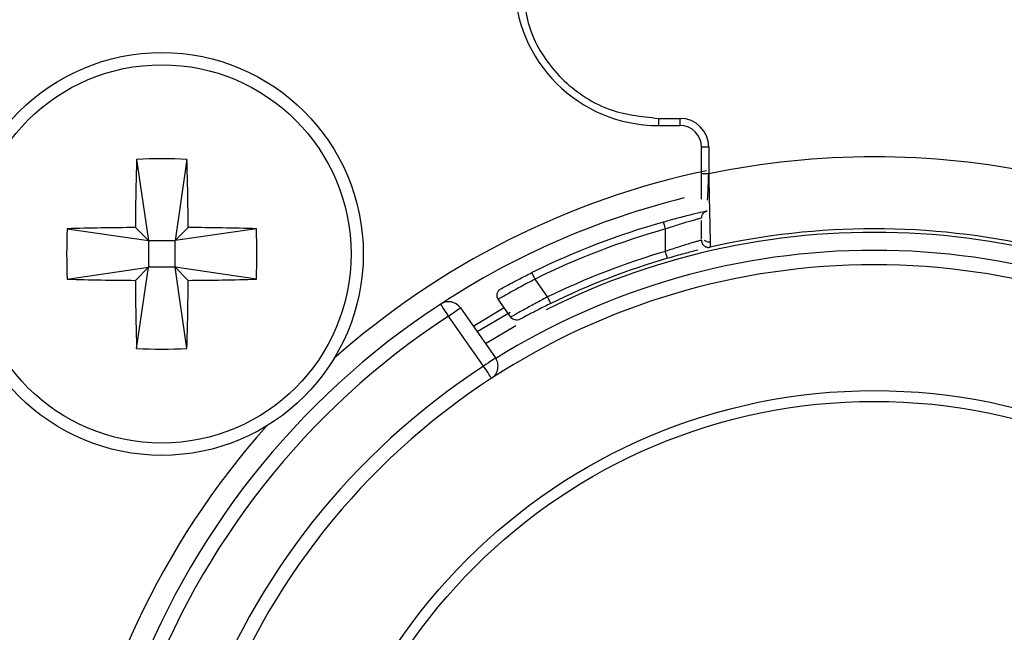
# Model space of a CAD drawing. Header units: millimetres. Extents: x 0 to 844, y -2 to 552.
# Tile 54 of 65: x 766.51 to 773.35, y 176.03 to 180.29. Entities that reach past the tile are written whole.
import ezdxf

# ---------------------------------------------------------------- set-up
doc = ezdxf.new("R2010")
doc.units = ezdxf.units.MM

msp = doc.modelspace()

# ---------------------------------------------------------------- linework, layer by layer
at = {"color": 7, "linetype": 'Continuous', "lineweight": 25}
for p, q in [((770.9479, 179.6051), (771.0979, 179.6051)), ((770.9479, 179.6051), (770.9479, 179.5551)), ((771.0979, 179.6051), (771.0979, 179.5551)), ((770.9479, 179.5551), (771.0979, 179.5551)), ((771.2479, 179.2187), (771.2479, 179.4051)), ((771.2979, 179.4051), (771.2479, 179.4051)), ((771.2979, 179.4051), (771.2979, 179.2187)), ((767.3228, 179.3198), (767.4054, 178.7551)), ((767.673, 179.3198), (767.5904, 178.7551)), ((771.2479, 179.0441), (771.2479, 179.2187)), ((771.2632, 178.9554), (771.2767, 178.9582)), ((771.2775, 178.9579), (771.278, 178.9578)), ((766.8407, 178.8376), (767.4054, 178.7551)), ((767.4054, 178.7551), (767.3143, 178.8461)), ((767.6815, 178.8461), (767.5904, 178.7551)), ((768.1551, 178.8376), (767.5904, 178.7551)), ((770.9979, 178.6803), (770.9979, 178.8363)), ((767.4054, 178.7551), (767.4054, 178.5701)), ((767.4054, 178.7551), (767.5904, 178.7551)), ((767.5904, 178.5701), (767.5904, 178.7551)), ((766.8407, 178.4875), (767.4054, 178.5701)), ((767.3143, 178.479), (767.4054, 178.5701)), ((767.3228, 178.0053), (767.4054, 178.5701)), ((767.5904, 178.5701), (767.4054, 178.5701)), ((767.5904, 178.5701), (767.6815, 178.479)), ((768.1551, 178.4875), (767.5904, 178.5701)), ((767.673, 178.0053), (767.5904, 178.5701)), ((770.1786, 178.3634), (770.0915, 178.4878)), ((769.9225, 178.2235), (769.836, 178.3471)), ((769.5722, 178.2879), (769.8161, 177.9396)), ((769.6607, 178.1616), (769.8763, 178.2896)), ((769.7342, 177.8823), (769.4903, 178.2306)), ((769.9176, 178.2554), (769.6894, 178.1206))]:
    msp.add_line(p, q, dxfattribs=at)
at = {"color": 8, "linetype": 'Continuous', "lineweight": 25}
msp.add_line((769.9588, 178.1639), (769.7469, 178.0386), dxfattribs=at)
at = {"color": 7, "linetype": 'Continuous', "lineweight": 25, "flags": 128}
for points in [[(769.4903, 178.2306), (769.4796, 178.2469), (769.4694, 178.2626), (769.4599, 178.2771), (769.4516, 178.2898), (769.4448, 178.3002), (769.4397, 178.3079), (769.4366, 178.3126), (769.4355, 178.3143)], [(769.4903, 178.2306), (769.5063, 178.2418), (769.5217, 178.2525), (769.5358, 178.2625), (769.5482, 178.2711), (769.5584, 178.2783), (769.566, 178.2836), (769.5707, 178.2868), (769.5722, 178.2879)], [(769.8161, 177.9396), (769.8146, 177.9385), (769.8099, 177.9353), (769.8023, 177.93), (769.7921, 177.9228), (769.7797, 177.9141), (769.7656, 177.9042), (769.7502, 177.8935), (769.7342, 177.8823)], [(769.7888, 177.7985), (769.7877, 177.8001), (769.7846, 177.8048), (769.7796, 177.8126), (769.7728, 177.823), (769.7645, 177.8357), (769.7551, 177.8502), (769.7449, 177.8659), (769.7342, 177.8823)]]:
    msp.add_lwpolyline(points, dxfattribs=at)
at = {"color": 7, "linetype": 'Continuous', "lineweight": 25}
for centre, radius in [((767.4979, 178.6626), 1.4), ((767.4979, 178.6626), 1.3147), ((772.4479, 173.7126), 4), ((772.4479, 173.7126), 3.925)]:
    msp.add_circle(centre, radius, dxfattribs=at)
for centre, radius, start, end in [((770.9479, 180.5551), 1, 180, 270), ((771.0979, 179.4051), 0.2, 0, 90), ((771.0979, 179.4051), 0.15, 0, 90), ((790.1639, 178.6733), 22.8502, 178.37872, 179.56658), ((767.4979, 175.3123), 4.0113, 87.49833, 92.50167), ((744.8551, 178.6741), 22.827, 0.43192, 1.62098), ((772.4479, 173.7126), 5.625, 78.20302, 101.79698), ((772.4479, 173.7126), 5.65, 101.8974, 131.63315), ((772.4479, 173.7126), 5.5, 103.9021, 123.20951), ((770.8464, 178.6626), 4.0095, 177.49722, 182.50278), ((767.4867, 156.0137), 22.833, 90.43265, 91.62139), ((767.5091, 156.013), 22.8338, 88.37864, 89.56735), ((764.1494, 178.6626), 4.0095, 357.49722, 2.50278), ((772.4479, 173.7126), 5.375, 105.80121, 116.26453), ((772.4479, 173.7126), 5.325, 105.8012, 116.26453), ((772.4479, 173.7126), 5.125, 77.16041, 102.83959), ((772.4479, 173.7126), 5.175, 106.27174, 116.00926), ((772.4479, 173.7126), 5.125, 106.27174, 116.00926), ((772.4479, 173.7126), 4.875, 90, 123.05649), ((772.4479, 173.7126), 4.875, 56.94351, 90), ((767.4869, 201.3171), 22.8388, 268.37876, 269.5672), ((767.509, 201.3179), 22.8396, 270.4328, 271.62121), ((790.1639, 178.6518), 22.8502, 180.43342, 181.62128), ((744.8551, 178.6511), 22.827, 358.37902, 359.56808), ((772.4479, 173.7126), 5.5, 123.20951, 56.79049), ((769.4903, 178.2306), 0.1, 35, 123.20951), ((772.4479, 173.7126), 5.4, 123.20951, 56.79049), ((767.4979, 182.0137), 4.0122, 267.49887, 272.50113), ((769.7342, 177.8823), 0.1, 303.05649, 35), ((772.4479, 173.7126), 4.975, 123.05649, 56.94351), ((772.4479, 173.7126), 4.875, 123.05649, 56.94351), ((772.4479, 173.7126), 5.65, 138.36685, 270)]:
    msp.add_arc(centre, radius, start, end, dxfattribs=at)
at = {"color": 8, "linetype": 'Continuous', "lineweight": 25}
for radius, start, end in [(5.1, 58.02035, 116.53973), (4.975, 90, 121.9048), (4.975, 58.0952, 90)]:
    msp.add_arc((772.4479, 173.7126), radius, start, end, dxfattribs=at)
at = {"color": 7, "linetype": 'Continuous', "lineweight": 25}
for points, knots in [([(769.9979, 180.5551), (770.0107, 180.4356), (770.0304, 180.2512), (770.1486, 180.0298), (770.2714, 179.8787), (770.4225, 179.7559), (770.6439, 179.6375), (770.8284, 179.6178), (770.9479, 179.6051)], [0, 0, 0, 0, 0.239443, 0.36963, 0.499999, 0.630188, 0.760555, 1, 1, 1, 1]), ([(771.2979, 179.2187), (771.2914, 179.2187), (771.2783, 179.2187), (771.2617, 179.2187), (771.2502, 179.2187), (771.2487, 179.2187), (771.2479, 179.2187)], [0, 0, 0, 0, 0.249988, 0.499934, 0.750012, 1, 1, 1, 1]), ([(771.2904, 179.0375), (771.2915, 179.064), (771.2928, 179.0934), (771.2945, 179.1343), (771.2959, 179.1661), (771.297, 179.1958), (771.2979, 179.2187)], [0, 0, 0, 0, 0.498473, 0.553575, 0.655658, 1, 1, 1, 1]), ([(771.2979, 179.2187), (771.2988, 179.1728), (771.3005, 179.0896), (771.3031, 178.9672), (771.3054, 178.8671), (771.3071, 178.7913), (771.3085, 178.7268), (771.3088, 178.7162), (771.309, 178.7094)], [0, 0, 0, 0, 0.1739801, 0.3147443, 0.4960884, 0.6345198, 0.7626483, 1, 1, 1, 1]), ([(771.2871, 178.9607), (771.2829, 178.9598), (771.2742, 178.9579), (771.206, 178.9423), (771.1053, 178.9177), (771.0251, 178.8957), (770.9843, 178.8844)], [0, 0, 0, 0, 0.236789, 0.482395, 0.736872, 1, 1, 1, 1]), ([(771.2479, 178.9119), (771.2485, 178.9175), (771.2496, 178.9288), (771.2583, 178.9437), (771.2709, 178.9554), (771.2817, 178.959), (771.2871, 178.9607)], [0, 0, 0, 0, 0.2500292, 0.5000446, 0.7500445, 1, 1, 1, 1]), ([(771.2479, 178.9119), (771.247, 178.9116), (771.2451, 178.9111), (771.23, 178.9071), (771.2062, 178.9006), (771.1636, 178.8886), (771.0936, 178.868), (771.0298, 178.8469), (770.9979, 178.8363)], [0, 0, 0, 0, 0.1225978, 0.2465663, 0.3722125, 0.4998596, 0.7494715, 1, 1, 1, 1]), ([(771.2479, 178.7671), (771.2479, 178.7747), (771.2479, 178.7975), (771.2479, 178.856), (771.2479, 178.8949)], [0, 0, 0, 0, 0.334727, 1, 1, 1, 1]), ([(770.9979, 178.8363), (770.9961, 178.8426), (770.9926, 178.8552), (770.9881, 178.8711), (770.9849, 178.8823), (770.9845, 178.8837), (770.9843, 178.8844)], [0, 0, 0, 0, 0.249991, 0.500021, 0.75001, 1, 1, 1, 1]), ([(771.2479, 178.7582), (771.247, 178.7579), (771.2451, 178.7574), (771.23, 178.7532), (771.2063, 178.7465), (771.1637, 178.7342), (771.0937, 178.7129), (771.0299, 178.6912), (770.9979, 178.6803)], [0, 0, 0, 0, 0.1223886, 0.2460636, 0.3713909, 0.4986938, 0.7486191, 1, 1, 1, 1]), ([(771.2479, 178.7582), (771.2482, 178.7544), (771.2486, 178.7469), (771.2525, 178.7363), (771.2585, 178.7267), (771.2665, 178.7187), (771.276, 178.7127), (771.2867, 178.709), (771.2979, 178.7076), (771.3053, 178.7088), (771.309, 178.7094)], [0, 0, 0, 0, 0.124998, 0.249992, 0.374974, 0.499956, 0.624948, 0.749936, 0.874931, 1, 1, 1, 1]), ([(771.2667, 178.7578), (771.2696, 178.7559), (771.2754, 178.7521), (771.286, 178.7485), (771.2977, 178.7469), (771.3056, 178.7481), (771.3096, 178.7487)], [0, 0, 0, 0, 0.227701, 0.473663, 0.733111, 1, 1, 1, 1]), ([(771.2231, 178.689), (771.1923, 178.6814), (771.1302, 178.6659), (771.0516, 178.6435), (771.0119, 178.6323)], [0, 0, 0, 0, 0.4957903, 1, 1, 1, 1]), ([(771.0119, 178.6323), (771.0117, 178.633), (771.0113, 178.6344), (771.008, 178.6455), (771.0034, 178.6614), (770.9997, 178.674), (770.9979, 178.6803)], [0, 0, 0, 0, 0.24999, 0.499989, 0.75001, 1, 1, 1, 1]), ([(770.0915, 178.4878), (770.0574, 178.4696), (769.9937, 178.4357), (769.9247, 178.3976), (769.882, 178.3735), (769.856, 178.3587), (769.8392, 178.349), (769.8371, 178.3477), (769.836, 178.3471)], [0, 0, 0, 0, 0.25285, 0.47252, 0.603314, 0.73479, 0.867002, 1, 1, 1, 1]), ([(769.8528, 178.4196), (769.8561, 178.4214), (769.8626, 178.425), (769.9125, 178.4522), (769.984, 178.4899), (770.0409, 178.5184), (770.0694, 178.5326)], [0, 0, 0, 0, 0.2491179, 0.4986576, 0.748965, 1, 1, 1, 1]), ([(770.0915, 178.4878), (770.0886, 178.4937), (770.0828, 178.5054), (770.0755, 178.5202), (770.0704, 178.5306), (770.0697, 178.532), (770.0694, 178.5326)], [0, 0, 0, 0, 0.249989, 0.500036, 0.750008, 1, 1, 1, 1]), ([(769.836, 178.3471), (769.8342, 178.3501), (769.8305, 178.3561), (769.8275, 178.3662), (769.8266, 178.3767), (769.8279, 178.3872), (769.8313, 178.3971), (769.8368, 178.4062), (769.8439, 178.414), (769.8499, 178.4177), (769.8528, 178.4196)], [0, 0, 0, 0, 0.124997, 0.249999, 0.374993, 0.499998, 0.624995, 0.749968, 0.874971, 1, 1, 1, 1]), ([(770.1786, 178.3634), (770.1442, 178.3453), (770.08, 178.3114), (770.0108, 178.2734), (769.9682, 178.2495), (769.9424, 178.2349), (769.9257, 178.2253), (769.9236, 178.2241), (769.9225, 178.2235)], [0, 0, 0, 0, 0.254282, 0.475156, 0.605272, 0.736074, 0.867636, 1, 1, 1, 1]), ([(770.2005, 178.3185), (770.2002, 178.3192), (770.1995, 178.3205), (770.1945, 178.3309), (770.1872, 178.3458), (770.1815, 178.3576), (770.1786, 178.3634)], [0, 0, 0, 0, 0.249986, 0.49998, 0.749966, 1, 1, 1, 1]), ([(770.2005, 178.3185), (770.1724, 178.3046), (770.1161, 178.2767), (770.0458, 178.2399), (769.997, 178.2135), (769.9907, 178.2101), (769.9875, 178.2083)], [0, 0, 0, 0, 0.249476, 0.499135, 0.749322, 1, 1, 1, 1]), ([(769.9875, 178.2083), (769.9819, 178.206), (769.9705, 178.2013), (769.9519, 178.2025), (769.9346, 178.2097), (769.9266, 178.2189), (769.9225, 178.2235)], [0, 0, 0, 0, 0.250029, 0.499996, 0.750007, 1, 1, 1, 1])]:
    msp.add_open_spline(points, degree=3, knots=knots, dxfattribs=at)

doc.saveas('drawing.dxf')
